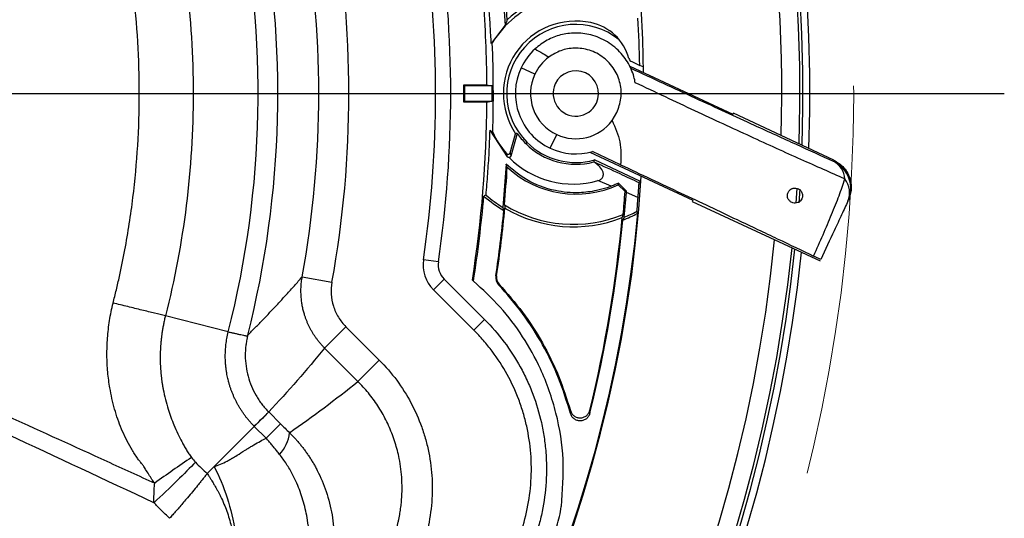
# Model space of a CAD drawing. Header units: millimetres. Extents: x 0 to 594, y 0 to 420.
# Tile 37 of 44: x 423 to 456, y 253 to 270. Entities that reach past the tile are written whole.
import ezdxf

# ---------------------------------------------------------------- set-up
doc = ezdxf.new("R2010")
doc.units = ezdxf.units.MM
doc.linetypes.add('CENTERX2', pattern=[20.32, 12.7, -2.54, 2.54, -2.54])
doc.layers.add('SLD-0', color=7, linetype='Continuous')

# ---------------------------------------------------------------- blocks, each defined once
blk = doc.blocks.new('SW_CENTERMARKSYMBOL_1')
at = {"layer": 'SLD-0', "color": 0}
blk.add_line((1.667, 0), (56.762, 0), dxfattribs=at)

msp = doc.modelspace()

# ---------------------------------------------------------------- linework, layer by layer
at = {"color": 7, "linetype": 'Continuous', "lineweight": 25}
for p, q in [((439.404, 271.217), (439.503, 269.785)), ((439.503, 269.785), (439.042, 269.18)), ((443.627, 268.423), (447.036, 266.833)), ((443.689, 268.576), (443.954, 268.452)), ((444.067, 268.4), (443.954, 268.452)), ((440.481, 268.156), (440.028, 268.368)), ((438.135, 267.807), (438.901, 267.807)), ((439.076, 267.772), (438.171, 267.772)), ((438.901, 267.237), (438.135, 267.237)), ((438.171, 267.272), (439.076, 267.272)), ((443.042, 266.623), (443.2, 266.888)), ((447.052, 266.867), (447.036, 266.833)), ((450.375, 265.317), (447.052, 266.867)), ((439.578, 265.424), (439.005, 266.304)), ((439.666, 265.557), (439.847, 266.19)), ((439.904, 266.199), (439.69, 265.451)), ((440.996, 265.71), (441.207, 266.163)), ((440.224, 265.906), (440.182, 265.864)), ((442.299, 265.576), (445.709, 263.986)), ((443.321, 265.163), (442.388, 265.598)), ((439.531, 265.185), (439.429, 263.748)), ((442.436, 265.254), (442.45, 265.258)), ((443.981, 264.609), (442.455, 265.32)), ((450.358, 265.281), (450.375, 265.317)), ((443.015, 264.453), (442.574, 264.636)), ((443.517, 264.291), (443.255, 264.556)), ((443.992, 264.786), (443.981, 264.609)), ((443.245, 264.499), (443.471, 264.274)), ((443.441, 263.423), (443.514, 264.243)), ((443.514, 264.243), (443.517, 264.291)), ((443.89, 264.083), (443.514, 264.243)), ((449.156, 264.385), (449.123, 263.891)), ((449.254, 264.355), (449.224, 263.902)), ((445.709, 263.986), (445.693, 263.951)), ((445.693, 263.951), (449.922, 261.979)), ((437.295, 261.947), (436.8, 262.019)), ((432.79, 261.454), (433.773, 261.276)), ((437.483, 261.379), (437.13, 261.025)), ((437.483, 261.379), (438.821, 260.041)), ((438.418, 261.344), (438.454, 261.312)), ((439.194, 261.489), (439.218, 261.486)), ((438.468, 259.687), (437.13, 261.025)), ((430.343, 259.631), (428.263, 260.159)), ((438.821, 260.041), (438.468, 259.687)), ((433.528, 259.095), (434.234, 259.8)), ((434.234, 259.8), (435.337, 258.696)), ((434.632, 257.991), (433.528, 259.095)), ((434.632, 257.991), (435.337, 258.696)), ((431.68, 256.977), (432.071, 256.586)), ((431.204, 256.501), (429.872, 255.169)), ((431.595, 256.11), (431.204, 256.501)), ((429.872, 255.169), (429.646, 254.942))]:
    msp.add_line(p, q, dxfattribs=at)
at = {"color": 7, "linetype": 'Continuous', "lineweight": 25, "flags": 128}
for points in [[(439.076, 269.197), (439.057, 269.187), (439.042, 269.18)], [(444.067, 268.4), (444.069, 268.307), (444.07, 268.216)], [(438.135, 267.807), (438.155, 267.788), (438.171, 267.772)], [(438.901, 267.807), (438.999, 267.788), (439.076, 267.772)], [(438.135, 267.237), (438.155, 267.257), (438.171, 267.272)], [(438.901, 267.237), (438.999, 267.257), (439.076, 267.272)], [(439.904, 266.199), (439.872, 266.194), (439.847, 266.19)], [(439.666, 265.557), (439.68, 265.497), (439.69, 265.451)], [(442.45, 265.258), (442.453, 265.293), (442.455, 265.32)], [(443.245, 264.499), (443.251, 264.531), (443.255, 264.556)], [(443.926, 264.576), (443.957, 264.595), (443.981, 264.609)], [(443.471, 264.274), (443.497, 264.283), (443.517, 264.291)], [(438.869, 264.157), (438.829, 264.141), (438.797, 264.128)], [(439.461, 263.648), (439.443, 263.704), (439.429, 263.748)], [(439.478, 263.835), (439.487, 263.776), (439.493, 263.731)], [(443.853, 263.617), (443.874, 263.585), (443.89, 263.559)], [(443.375, 263.415), (443.394, 263.472), (443.408, 263.517)], [(443.441, 263.423), (443.413, 263.369), (443.391, 263.328)], [(439.287, 261.191), (439.297, 261.2), (439.305, 261.207)], [(441.662, 256.93), (441.662, 256.984), (441.662, 257.026)], [(442.307, 257.036), (442.307, 256.981), (442.308, 256.937)]]:
    msp.add_lwpolyline(points, dxfattribs=at)
at = {"color": 7, "linetype": 'Continuous', "lineweight": 25}
for centre, radius, start, end in [((399.255, 267.522), 50.1, 358.0379, 84.0946), ((399.255, 267.522), 50.333, 357.925, 84.0027), ((399.255, 267.522), 44.835, 0.8777, 86.493), ((399.255, 267.522), 50, 358.0867, 45), ((399.255, 267.522), 49.4, 358.3836, 45), ((399.255, 267.522), 32.074, 345.7575, 11.8814), ((399.255, 267.522), 32.726, 345.8462, 11.1696), ((399.255, 267.522), 35.079, 349.7423, 10.2577), ((399.255, 267.522), 34.08, 349.7423, 10.2577), ((399.255, 267.522), 37.947, 351.6619, 8.3381), ((399.255, 267.522), 38.447, 351.6619, 8.3381), ((399.255, 267.522), 40.392, 3.4674, 5.2376), ((399.255, 267.522), 39.647, 0.4117, 4.5578), ((441.841, 267.522), 3.232, 108.5858, 148.8007), ((441.841, 267.522), 3.333, 109.6562, 132.8712), ((441.841, 267.522), 2.398, 77.9984, 213.7517), ((441.841, 267.522), 2.286, 51.1648, 225), ((441.993, 268.237), 1.667, 15.4879, 77.9984), ((399.255, 267.522), 44.709, 1.1917, 3.2002), ((399.255, 267.522), 39.857, 358.1582, 2.4076), ((441.841, 267.522), 2, 132.4404, 155), ((441.841, 267.522), 1.5, 126.5639, 155), ((443.76, 268.727), 0.167, 195.4879, 245), ((441.841, 267.522), 2, 155, 245), ((441.841, 267.522), 1.5, 155, 245), ((441.841, 267.522), 0.75, 335, 155), ((399.255, 267.522), 38.882, 359.5802, 0.4198), ((399.255, 267.522), 38.917, 359.6319, 0.3681), ((399.255, 267.522), 39.822, 359.6403, 0.3597), ((441.841, 267.522), 0.75, 155, 335), ((399.255, 267.522), 39.647, 351.0354, 359.5883), ((441.841, 267.522), 1.5, 245, 323.177), ((441.841, 267.522), 3.034, 204.9765, 221.0149), ((441.841, 267.522), 2.345, 214.3417, 225), ((441.841, 267.522), 2.345, 225, 284.7105), ((441.841, 267.522), 2.286, 225, 285.5887), ((441.841, 267.522), 2, 245, 285.8656), ((441.755, 267.522), 3, 224.9401, 285.8496), ((450.016, 264.635), 0.731, 4.6043, 62.1039), ((449.936, 264.374), 1, 335.0011, 65.0011), ((399.255, 267.522), 40.392, 354.7624, 356.5326), ((441.841, 267.522), 3.333, 227.1288, 294.9162), ((399.255, 267.522), 44.835, 270.8777, 356.493), ((450.149, 264.238), 0.75, 337.5289, 37.4193), ((399.255, 267.522), 44.335, 354.8167, 355.798), ((399.255, 267.522), 39.688, 350.9974, 355.0937), ((441.755, 267.522), 4.502, 228.9348, 239.3671), ((441.755, 267.522), 4.433, 229.3858, 238.3527), ((399.255, 267.522), 44.811, 275.0746, 354.9254), ((399.255, 267.522), 40.392, 351.41, 354.4966), ((399.255, 267.522), 40.417, 351.41, 354.6171), ((441.755, 267.522), 4.333, 238.3098, 292.4354), ((441.755, 267.522), 4.415, 239.1848, 291.5264), ((441.755, 267.522), 4.502, 291.3119, 298.3092), ((441.755, 267.522), 4.433, 292.3628, 298.2556), ((399.255, 267.522), 44.311, 346.311, 354.682), ((399.255, 267.522), 44.335, 346.1871, 354.5716), ((399.255, 267.522), 49.4, 268.3836, 354.3759), ((399.255, 267.522), 50, 268.0867, 354.1343), ((399.255, 267.522), 50.1, 271.9896, 354.0946), ((399.255, 267.522), 50.333, 271.9896, 354.0027), ((437.954, 261.85), 1.167, 171.6619, 225), ((437.954, 261.85), 0.667, 171.6619, 225), ((439.548, 261.436), 0.358, 171.41, 223.2546), ((439.548, 261.436), 0.333, 171.41, 223.2926), ((565.811, 121.909), 190.355, 134.8006, 135.00332), ((431.144, 256.422), 1.232, 316.5497, 353.8956), ((461.597, 207.597), 57.847, 124.14881, 125.61928), ((438.056, 254.277), 3.333, 341.1518, 352.5953)]:
    msp.add_arc(centre, radius, start, end, dxfattribs=at)
for points, knots in [([(428.263, 274.885), (428.873, 272.482), (429.182, 270.002), (429.182, 265.042), (428.873, 262.563), (428.263, 260.159)], [0, 0, 0, 0, 0.5, 0.5, 1, 1, 1, 1]), ([(426.531, 260.584), (426.568, 260.732), (426.605, 260.879), (426.675, 261.172), (426.775, 261.612), (426.983, 262.633), (427.117, 263.5), (427.33, 265.228), (427.399, 266.372), (427.4, 268.66), (427.331, 269.804), (427.048, 272.108), (426.834, 273.267), (426.535, 274.447)], [0, 0, 0, 0, 0.03125, 0.03125, 0.0625, 0.125, 0.25, 0.25, 0.5, 0.5, 0.75, 0.75, 1, 1, 1, 1]), ([(439.042, 269.18), (439.032, 269.369), (439.012, 269.757), (438.973, 270.314), (438.941, 270.679), (438.925, 270.864)], [0, 0, 0, 0, 0.319634, 0.654905, 1, 1, 1, 1]), ([(439.573, 269.965), (439.56, 269.932), (439.537, 269.874), (439.514, 269.812), (439.503, 269.785)], [0, 0, 0, 0, 0.56, 1, 1, 1, 1]), ([(443.809, 267.877), (443.795, 267.943), (443.778, 268.025), (443.753, 268.11), (443.746, 268.131), (443.744, 268.137), (443.744, 268.138), (443.744, 268.138), (443.716, 268.224), (443.616, 268.474), (443.413, 268.785), (443.135, 269.057), (442.888, 269.235), (442.615, 269.374), (442.247, 269.496), (441.812, 269.543), (441.334, 269.475), (440.884, 269.307), (440.622, 269.101), (440.491, 268.998)], [0, 0, 0, 0, 0.046877, 0.05871, 0.061723, 0.062504, 0.062713, 0.062791, 0.062801, 0.125145, 0.249968, 0.312679, 0.375407, 0.43822, 0.501044, 0.626042, 0.750572, 0.875485, 1, 1, 1, 1]), ([(440.491, 268.998), (440.577, 268.949), (440.731, 268.862), (440.881, 268.768), (440.947, 268.727)], [0, 0, 0, 0, 0.560596, 1, 1, 1, 1]), ([(443.2, 266.888), (443.255, 267.044), (443.366, 267.357), (443.33, 267.856), (443.171, 268.254), (442.96, 268.533), (442.762, 268.716), (442.537, 268.86), (442.209, 268.995), (441.793, 269.045), (441.336, 268.965), (441.077, 268.806), (440.947, 268.727)], [0, 0, 0, 0, 0.124814, 0.24961, 0.374281, 0.44026, 0.499573, 0.561853, 0.625043, 0.750181, 0.87513, 1, 1, 1, 1]), ([(443.657, 268.359), (444.377, 268.026), (445.815, 267.36), (447.636, 266.523), (449.167, 265.822), (449.961, 265.461), (450.358, 265.281)], [0, 0, 0, 0, 0.279631, 0.558708, 0.779098, 1, 1, 1, 1]), ([(450.745, 264.694), (450.275, 264.9), (449.336, 265.313), (447.644, 266.082), (445.804, 266.935), (444.475, 267.563), (443.809, 267.877)], [0, 0, 0, 0, 0.250431, 0.501116, 0.75018, 1, 1, 1, 1]), ([(443.042, 266.623), (443.146, 266.392), (443.355, 265.928), (443.332, 265.419), (443.321, 265.163)], [0, 0, 0, 0, 0.497548, 1, 1, 1, 1]), ([(438.869, 264.157), (438.889, 264.389), (438.929, 264.848), (438.975, 265.553), (438.995, 266.058), (439.005, 266.304)], [0, 0, 0, 0, 0.345281, 0.68173, 1, 1, 1, 1]), ([(439.005, 266.304), (439.021, 266.292), (439.05, 266.27), (439.078, 266.25), (439.091, 266.241)], [0, 0, 0, 0, 0.56, 1, 1, 1, 1]), ([(439.552, 265.531), (439.556, 265.527), (439.565, 265.519), (439.581, 265.511), (439.599, 265.508), (439.617, 265.509), (439.633, 265.515), (439.648, 265.526), (439.66, 265.54), (439.664, 265.551), (439.666, 265.557)], [0, 0, 0, 0, 0.123294, 0.250362, 0.374815, 0.499855, 0.621942, 0.74944, 0.875199, 1, 1, 1, 1]), ([(439.578, 265.424), (439.575, 265.436), (439.57, 265.456), (439.563, 265.484), (439.557, 265.507), (439.554, 265.523), (439.552, 265.531)], [0, 0, 0, 0, 0.34, 0.56, 0.78, 1, 1, 1, 1]), ([(443.015, 264.453), (443.01, 264.451), (442.963, 264.433), (442.803, 264.377), (442.457, 264.283), (441.882, 264.212), (441.082, 264.284), (440.227, 264.595), (439.748, 265.001), (439.531, 265.185)], [0, 0, 0, 0, 0.00454, 0.039588, 0.136278, 0.289965, 0.500483, 0.774194, 1, 1, 1, 1]), ([(439.573, 265.079), (439.565, 265.099), (439.551, 265.134), (439.538, 265.169), (439.531, 265.185)], [0, 0, 0, 0, 0.56, 1, 1, 1, 1]), ([(439.631, 265.403), (439.627, 265.403), (439.618, 265.403), (439.604, 265.406), (439.589, 265.413), (439.581, 265.42), (439.578, 265.424)], [0, 0, 0, 0, 0.2589643, 0.4997494, 0.7555184, 1, 1, 1, 1]), ([(439.69, 265.451), (439.688, 265.445), (439.683, 265.432), (439.669, 265.418), (439.651, 265.406), (439.638, 265.404), (439.631, 265.403)], [0, 0, 0, 0, 0.246447, 0.499929, 0.752048, 1, 1, 1, 1]), ([(442.574, 264.636), (442.607, 264.648), (442.657, 264.667), (442.709, 264.714), (442.737, 264.758), (442.752, 264.808), (442.754, 264.879), (442.717, 264.997), (442.607, 265.136), (442.493, 265.214), (442.436, 265.254)], [0, 0, 0, 0, 0.125391, 0.189397, 0.250695, 0.312023, 0.376547, 0.50165, 0.750438, 1, 1, 1, 1]), ([(442.45, 265.258), (442.736, 265.126), (443.247, 264.89), (443.719, 264.672), (443.926, 264.576)], [0, 0, 0, 0, 0.5597844, 1, 1, 1, 1]), ([(450.375, 265.317), (450.496, 265.242), (450.748, 265.084), (450.938, 264.697), (450.972, 264.309), (450.896, 264.093), (450.859, 263.988)], [0, 0, 0, 0, 0.270257, 0.562423, 0.789733, 1, 1, 1, 1]), ([(443.321, 265.163), (443.996, 264.846), (445.346, 264.211), (447.068, 263.397), (448.535, 262.701), (449.318, 262.328), (449.709, 262.141)], [0, 0, 0, 0, 0.279967, 0.55992, 0.779963, 1, 1, 1, 1]), ([(443.255, 264.556), (443.218, 264.538), (443.143, 264.504), (443.058, 264.47), (443.015, 264.453)], [0, 0, 0, 0, 0.4984472, 1, 1, 1, 1]), ([(443.926, 264.576), (443.926, 264.575), (443.925, 264.572), (443.923, 264.544), (443.92, 264.496), (443.914, 264.424), (443.908, 264.336), (443.901, 264.245), (443.895, 264.158), (443.892, 264.109), (443.89, 264.083)], [0, 0, 0, 0, 0.128992, 0.249018, 0.377976, 0.498741, 0.623618, 0.749089, 0.869738, 1, 1, 1, 1]), ([(449.709, 262.141), (449.814, 262.378), (450.024, 262.852), (450.309, 263.525), (450.564, 264.156), (450.684, 264.513), (450.745, 264.694)], [0, 0, 0, 0, 0.247904, 0.496068, 0.745168, 1, 1, 1, 1]), ([(449.318, 264.036), (449.303, 264.011), (449.267, 263.953), (449.189, 263.906), (449.102, 263.887), (449.013, 263.898), (448.931, 263.941), (448.875, 264.009), (448.847, 264.076), (448.839, 264.135), (448.844, 264.195), (448.858, 264.229), (448.865, 264.247)], [0, 0, 0, 0, 0.108207, 0.249503, 0.374291, 0.499335, 0.640154, 0.748771, 0.813371, 0.874248, 0.934659, 1, 1, 1, 1]), ([(448.865, 264.247), (448.883, 264.276), (448.92, 264.334), (448.981, 264.368), (449.034, 264.386), (449.089, 264.394), (449.163, 264.386), (449.232, 264.352), (449.282, 264.306), (449.313, 264.261), (449.335, 264.207), (449.343, 264.147), (449.338, 264.088), (449.325, 264.054), (449.318, 264.036)], [0, 0, 0, 0, 0.124631, 0.249226, 0.295927, 0.374298, 0.498834, 0.623497, 0.690006, 0.748942, 0.812834, 0.874376, 0.934308, 1, 1, 1, 1]), ([(443.89, 264.083), (443.883, 263.996), (443.872, 263.84), (443.859, 263.685), (443.853, 263.617)], [0, 0, 0, 0, 0.559973, 1, 1, 1, 1]), ([(450.842, 263.952), (450.776, 263.81), (450.643, 263.526), (450.344, 262.884), (450.095, 262.351), (449.944, 262.025)], [0, 0, 0, 0, 0.281567, 0.561013, 1, 1, 1, 1]), ([(427.884, 253.974), (426.273, 254.725), (424.663, 255.477), (421.443, 256.985), (419.834, 257.741), (416.62, 259.26), (415.015, 260.023), (412.614, 261.183), (411.815, 261.572), (410.621, 262.165), (410.224, 262.363), (409.431, 262.766), (409.036, 262.969), (408.641, 263.172)], [0, 0, 0, 0, 0.25, 0.25, 0.5, 0.5, 0.75, 0.75, 0.875, 0.875, 0.9375, 0.9375, 1, 1, 1, 1]), ([(408.655, 263.2), (408.757, 263.159), (408.961, 263.078), (409.369, 262.916), (409.857, 262.717), (410.463, 262.461), (411.22, 262.135), (412.247, 261.688), (413.752, 261.025), (415.807, 260.112), (418.09, 259.088), (420.594, 257.956), (423.265, 256.743), (425.783, 255.594), (427.38, 254.863), (427.907, 254.621)], [0, 0, 0, 0, 0.015632, 0.031264, 0.062521, 0.090565, 0.125019, 0.179811, 0.25001, 0.358972, 0.500001, 0.606166, 0.75, 0.917539, 1, 1, 1, 1]), ([(449.944, 262.025), (449.933, 262.031), (449.912, 262.043), (449.777, 262.109), (449.709, 262.141)], [0, 0, 0, 0, 0.500068, 1, 1, 1, 1]), ([(430.989, 259.524), (431.073, 259.61), (431.244, 259.781), (431.5, 260.043), (431.756, 260.312), (432.014, 260.587), (432.272, 260.87), (432.532, 261.158), (432.703, 261.355), (432.79, 261.454)], [0, 0, 0, 0, 0.1370238, 0.2759919, 0.4169044, 0.5597614, 0.7045629, 0.8513091, 1, 1, 1, 1]), ([(433.528, 259.095), (433.506, 259.117), (433.462, 259.162), (433.399, 259.233), (433.337, 259.307), (433.277, 259.384), (433.22, 259.464), (433.165, 259.546), (433.114, 259.63), (433.065, 259.718), (433.019, 259.807), (432.976, 259.898), (432.937, 259.992), (432.901, 260.087), (432.865, 260.195), (432.829, 260.318), (432.797, 260.46), (432.772, 260.609), (432.754, 260.767), (432.746, 260.931), (432.748, 261.102), (432.761, 261.277), (432.78, 261.394), (432.79, 261.454)], [0, 0, 0, 0, 0.036725, 0.073821, 0.111271, 0.149055, 0.187152, 0.225539, 0.264193, 0.303089, 0.342203, 0.381507, 0.420975, 0.460578, 0.500289, 0.553828, 0.610188, 0.669267, 0.730937, 0.795042, 0.8614, 0.929799, 1, 1, 1, 1]), ([(433.773, 261.276), (433.749, 261.143), (433.741, 261.009), (433.757, 260.743), (433.782, 260.609), (433.842, 260.418), (433.865, 260.356), (433.92, 260.234), (433.952, 260.173), (434.056, 260.001), (434.138, 259.896), (434.234, 259.8)], [0, 0, 0, 0, 0.25, 0.25, 0.5, 0.5, 0.625, 0.625, 0.75, 0.75, 1, 1, 1, 1]), ([(441.362, 253.847), (441.401, 254.367), (441.479, 255.402), (441.227, 256.95), (440.752, 258.319), (440.102, 259.489), (439.361, 260.475), (438.757, 261.033), (438.454, 261.312)], [0, 0, 0, 0, 0.1867323, 0.372278, 0.5590152, 0.7048192, 0.8520872, 1, 1, 1, 1]), ([(441.662, 256.93), (441.542, 257.322), (441.303, 258.104), (440.76, 259.212), (440.103, 260.26), (439.559, 260.88), (439.287, 261.191)], [0, 0, 0, 0, 0.248971, 0.497959, 0.748971, 1, 1, 1, 1]), ([(439.305, 261.207), (439.571, 260.904), (440.104, 260.299), (440.754, 259.274), (441.296, 258.186), (441.54, 257.412), (441.662, 257.026)], [0, 0, 0, 0, 0.249291, 0.498602, 0.749291, 1, 1, 1, 1]), ([(427.534, 255.199), (427.512, 255.225), (427.465, 255.281), (427.392, 255.375), (427.307, 255.492), (427.217, 255.628), (427.095, 255.829), (426.956, 256.089), (426.762, 256.516), (426.569, 257.074), (426.446, 257.622), (426.384, 258.034), (426.354, 258.302), (426.335, 258.576), (426.327, 258.855), (426.33, 259.138), (426.345, 259.425), (426.373, 259.714), (426.413, 260.004), (426.464, 260.295), (426.509, 260.488), (426.531, 260.584)], [0, 0, 0, 0, 0.017931, 0.03892, 0.063007, 0.094159, 0.125381, 0.187805, 0.250004, 0.37327, 0.499848, 0.546431, 0.593995, 0.642469, 0.691771, 0.741809, 0.792484, 0.843718, 0.89544, 0.947566, 1, 1, 1, 1]), ([(428.263, 260.159), (428.156, 260.185), (428.037, 260.215), (427.775, 260.279), (427.632, 260.314), (427.333, 260.387), (427.176, 260.426), (426.856, 260.505), (426.693, 260.545), (426.531, 260.584)], [0, 0, 0, 0, 0.25, 0.25, 0.5, 0.5, 0.75, 0.75, 1, 1, 1, 1]), ([(428.263, 260.159), (428.251, 260.114), (428.229, 260.024), (428.2, 259.889), (428.175, 259.756), (428.153, 259.624), (428.135, 259.494), (428.12, 259.365), (428.108, 259.238), (428.099, 259.112), (428.093, 258.987), (428.09, 258.864), (428.09, 258.742), (428.092, 258.622), (428.096, 258.504), (428.103, 258.386), (428.113, 258.271), (428.124, 258.157), (428.138, 258.045), (428.153, 257.935), (428.171, 257.828), (428.223, 257.537), (428.333, 257.104), (428.511, 256.618), (428.67, 256.262), (428.784, 256.035), (428.878, 255.86), (428.955, 255.728), (429.037, 255.597), (429.095, 255.512), (429.125, 255.47)], [0, 0, 0, 0, 0.028476, 0.056498, 0.084087, 0.111262, 0.138044, 0.164449, 0.190493, 0.21619, 0.241556, 0.266601, 0.291339, 0.315793, 0.339966, 0.363853, 0.387493, 0.410829, 0.43378, 0.456324, 0.478476, 0.500247, 0.636585, 0.750369, 0.815827, 0.874785, 0.905942, 0.937165, 0.96872, 1, 1, 1, 1]), ([(438.821, 260.041), (439.057, 259.805), (439.272, 259.556), (439.666, 259.032), (439.844, 258.756), (440.083, 258.323), (440.158, 258.174), (440.297, 257.873), (440.36, 257.721), (440.535, 257.259), (440.629, 256.945), (440.737, 256.465), (440.767, 256.303), (440.816, 255.976), (440.835, 255.81), (440.875, 255.315), (440.88, 254.658), (440.794, 254.007), (440.694, 253.52), (440.654, 253.358), (440.564, 253.038), (440.514, 252.88), (440.458, 252.724)], [0, 0, 0, 0, 0.125, 0.125, 0.25, 0.25, 0.3125, 0.3125, 0.375, 0.375, 0.5, 0.5, 0.5625, 0.5625, 0.625, 0.625, 0.75, 0.875, 0.875, 0.9375, 0.9375, 1, 1, 1, 1]), ([(431.202, 256.503), (431.177, 256.528), (431.128, 256.579), (431.057, 256.657), (430.989, 256.737), (430.923, 256.82), (430.86, 256.904), (430.8, 256.991), (430.743, 257.079), (430.688, 257.17), (430.637, 257.262), (430.588, 257.357), (430.542, 257.453), (430.499, 257.551), (430.459, 257.65), (430.423, 257.75), (430.39, 257.851), (430.365, 257.938), (430.344, 258.016), (430.326, 258.089), (430.307, 258.177), (430.288, 258.28), (430.27, 258.399), (430.256, 258.533), (430.246, 258.681), (430.242, 258.845), (430.248, 259.022), (430.265, 259.213), (430.295, 259.419), (430.327, 259.558), (430.344, 259.631)], [0, 0, 0, 0, 0.031234, 0.062356, 0.093398, 0.124396, 0.155386, 0.186399, 0.217459, 0.248588, 0.279839, 0.31127, 0.342805, 0.374272, 0.405632, 0.436941, 0.468231, 0.49953, 0.517377, 0.539536, 0.566035, 0.596922, 0.632274, 0.672119, 0.716103, 0.764182, 0.816426, 0.872986, 0.934073, 1, 1, 1, 1]), ([(430.344, 259.631), (430.361, 259.627), (430.397, 259.619), (430.449, 259.607), (430.502, 259.595), (430.554, 259.583), (430.626, 259.566), (430.713, 259.547), (430.806, 259.526), (430.878, 259.51), (430.923, 259.502), (430.949, 259.499), (430.963, 259.499), (430.971, 259.5), (430.976, 259.502), (430.979, 259.504), (430.982, 259.507), (430.984, 259.511), (430.985, 259.514), (430.987, 259.518), (430.987, 259.52)], [0, 0, 0, 0, 0.04581, 0.093664, 0.143562, 0.195504, 0.24949, 0.374397, 0.499302, 0.639072, 0.748912, 0.818461, 0.874202, 0.908673, 0.937082, 0.956837, 0.972951, 0.985452, 0.994406, 1, 1, 1, 1]), ([(439.987, 252.893), (440.196, 253.474), (440.319, 254.071), (440.367, 254.835), (440.371, 254.989), (440.369, 255.297), (440.349, 255.757), (440.281, 256.208), (440.182, 256.655), (440.143, 256.803), (440.056, 257.097), (440.006, 257.243), (439.843, 257.675), (439.716, 257.952), (439.423, 258.486), (439.258, 258.742), (438.981, 259.112), (438.884, 259.232), (438.682, 259.465), (438.577, 259.578), (438.468, 259.687)], [0, 0, 0, 0, 0.25, 0.25, 0.3125, 0.3125, 0.375, 0.5, 0.5, 0.5625, 0.5625, 0.625, 0.625, 0.75, 0.75, 0.875, 0.875, 0.9375, 0.9375, 1, 1, 1, 1]), ([(430.989, 259.524), (430.985, 259.51), (430.977, 259.478), (430.962, 259.414), (430.943, 259.316), (430.913, 259.122), (430.897, 258.84), (430.921, 258.495), (430.99, 258.154), (431.101, 257.829), (431.23, 257.569), (431.351, 257.375), (431.452, 257.235), (431.56, 257.101), (431.639, 257.019), (431.679, 256.978)], [0, 0, 0, 0, 0.016339, 0.03591, 0.071663, 0.125146, 0.250029, 0.379012, 0.500364, 0.627559, 0.751136, 0.813825, 0.876281, 0.938379, 1, 1, 1, 1]), ([(435.337, 258.696), (435.547, 258.487), (435.739, 258.263), (436.091, 257.788), (436.249, 257.539), (436.524, 257.023), (436.642, 256.756), (436.79, 256.342), (436.835, 256.2), (436.914, 255.916), (436.947, 255.773), (437.033, 255.342), (437.069, 255.052), (437.091, 254.614), (437.093, 254.467), (437.086, 254.173), (437.077, 254.024), (437.034, 253.585), (436.984, 253.297), (436.844, 252.731), (436.753, 252.452), (436.641, 252.178)], [0, 0, 0, 0, 0.125, 0.125, 0.25, 0.25, 0.375, 0.375, 0.4375, 0.4375, 0.5, 0.5, 0.625, 0.625, 0.6875, 0.6875, 0.75, 0.75, 0.875, 0.875, 1, 1, 1, 1]), ([(435.716, 252.557), (435.732, 252.597), (435.763, 252.674), (435.806, 252.791), (435.845, 252.907), (435.881, 253.022), (435.914, 253.136), (435.943, 253.248), (435.969, 253.358), (435.993, 253.466), (436.013, 253.572), (436.031, 253.676), (436.046, 253.778), (436.058, 253.877), (436.079, 254.069), (436.096, 254.352), (436.09, 254.724), (436.058, 255.085), (436.006, 255.409), (435.94, 255.699), (435.865, 255.961), (435.777, 256.218), (435.675, 256.469), (435.559, 256.714), (435.432, 256.951), (435.292, 257.179), (435.142, 257.398), (434.981, 257.607), (434.812, 257.805), (434.692, 257.929), (434.632, 257.991)], [0, 0, 0, 0, 0.021591, 0.042833, 0.063711, 0.084208, 0.104312, 0.12401, 0.143288, 0.162135, 0.18054, 0.198492, 0.215983, 0.233003, 0.249544, 0.314537, 0.377953, 0.439581, 0.499241, 0.545463, 0.591742, 0.638011, 0.684204, 0.730253, 0.776092, 0.821658, 0.866889, 0.911726, 0.956114, 1, 1, 1, 1]), ([(441.662, 257.026), (441.675, 256.992), (441.701, 256.923), (441.78, 256.843), (441.878, 256.792), (441.988, 256.776), (442.097, 256.796), (442.194, 256.85), (442.27, 256.932), (442.295, 257.001), (442.307, 257.036)], [0, 0, 0, 0, 0.125023, 0.24988, 0.374892, 0.499759, 0.624761, 0.749638, 0.874601, 1, 1, 1, 1]), ([(431.204, 256.501), (431.34, 256.636), (431.454, 256.75), (431.617, 256.913), (431.666, 256.962), (431.68, 256.977)], [0, 0, 0, 0, 0.5, 0.5, 1, 1, 1, 1]), ([(442.308, 256.937), (442.295, 256.902), (442.271, 256.833), (442.194, 256.751), (442.097, 256.697), (441.988, 256.677), (441.878, 256.695), (441.779, 256.746), (441.701, 256.827), (441.675, 256.896), (441.662, 256.93)], [0, 0, 0, 0, 0.12502, 0.249889, 0.374899, 0.499775, 0.624776, 0.74966, 0.874629, 1, 1, 1, 1]), ([(431.595, 256.11), (431.733, 256.248), (431.846, 256.36), (432.007, 256.522), (432.056, 256.571), (432.071, 256.586)], [0, 0, 0, 0, 0.5, 0.5, 1, 1, 1, 1]), ([(429.872, 255.169), (430.006, 255.212), (430.186, 255.289), (430.393, 255.401), (430.445, 255.431), (430.459, 255.439), (430.463, 255.441), (430.465, 255.442), (430.465, 255.442), (430.465, 255.442), (430.467, 255.443), (430.473, 255.447), (430.509, 255.468), (430.623, 255.538), (430.821, 255.661), (430.966, 255.753), (431.007, 255.778), (431.018, 255.785), (431.023, 255.788), (431.024, 255.789), (431.027, 255.791), (431.039, 255.798), (431.093, 255.832), (431.305, 255.961), (431.477, 256.054), (431.595, 256.11)], [0, 0, 0, 0, 0.25, 0.3125, 0.328125, 0.332031, 0.333984, 0.333984, 0.334961, 0.334961, 0.335938, 0.34375, 0.375, 0.5, 0.625, 0.65625, 0.664063, 0.667969, 0.667969, 0.669922, 0.669922, 0.671875, 0.6875, 0.75, 1, 1, 1, 1]), ([(432.039, 255.575), (432.009, 255.612), (431.951, 255.686), (431.862, 255.795), (431.773, 255.902), (431.684, 256.007), (431.625, 256.076), (431.595, 256.11)], [0, 0, 0, 0, 0.20436, 0.406541, 0.606536, 0.804351, 1, 1, 1, 1]), ([(432.369, 256.291), (432.398, 256.262), (432.457, 256.204), (432.542, 256.113), (432.625, 256.019), (432.707, 255.922), (432.788, 255.822), (432.866, 255.719), (432.942, 255.613), (433.016, 255.505), (433.088, 255.393), (433.157, 255.278), (433.224, 255.161), (433.385, 254.859), (433.605, 254.337), (433.795, 253.574), (433.86, 252.788), (433.815, 252.179), (433.738, 251.753), (433.677, 251.494), (433.604, 251.242), (433.518, 250.997), (433.422, 250.761), (433.349, 250.608), (433.313, 250.533)], [0, 0, 0, 0, 0.019802, 0.039803, 0.06, 0.080391, 0.100971, 0.121738, 0.142686, 0.163813, 0.185111, 0.206577, 0.228205, 0.249989, 0.371626, 0.499721, 0.626965, 0.749349, 0.792462, 0.835099, 0.877213, 0.918759, 0.9597, 1, 1, 1, 1]), ([(432.774, 251.042), (432.787, 251.079), (432.813, 251.154), (432.849, 251.267), (432.881, 251.382), (432.911, 251.499), (432.939, 251.626), (432.965, 251.763), (432.988, 251.913), (433.007, 252.062), (433.027, 252.291), (433.037, 252.602), (433.018, 253), (432.961, 253.467), (432.845, 253.988), (432.682, 254.459), (432.519, 254.82), (432.393, 255.054), (432.27, 255.253), (432.159, 255.418), (432.079, 255.523), (432.039, 255.575)], [0, 0, 0, 0, 0.0247532, 0.0496533, 0.0746905, 0.0998558, 0.1251407, 0.1562044, 0.1876617, 0.2201917, 0.2504205, 0.3323121, 0.4156339, 0.5003382, 0.6270117, 0.7502569, 0.8121898, 0.8751011, 0.9172211, 0.9588653, 1, 1, 1, 1]), ([(427.907, 254.621), (427.877, 254.663), (427.811, 254.757), (427.712, 254.909), (427.618, 255.06), (427.559, 255.158), (427.534, 255.199)], [0, 0, 0, 0, 0.223898, 0.500018, 0.792215, 1, 1, 1, 1]), ([(429.256, 255.314), (429.089, 255.137), (428.88, 254.926), (428.41, 254.467), (428.15, 254.22), (427.884, 253.974)], [0, 0, 0, 0, 0.5, 0.5, 1, 1, 1, 1]), ([(429.872, 255.169), (430.037, 254.852), (430.183, 254.504), (430.423, 253.767), (430.516, 253.379), (430.639, 252.593), (430.669, 252.195), (430.665, 251.424), (430.632, 251.05), (430.571, 250.701)], [0, 0, 0, 0, 0.25, 0.25, 0.5, 0.5, 0.75, 0.75, 1, 1, 1, 1]), ([(429.646, 254.942), (429.634, 254.926), (429.61, 254.894), (429.572, 254.845), (429.533, 254.796), (429.487, 254.74), (429.42, 254.656), (429.313, 254.523), (429.167, 254.345), (429.01, 254.158), (428.867, 253.991), (428.742, 253.845), (428.622, 253.707), (428.509, 253.579), (428.436, 253.496), (428.401, 253.457)], [0, 0, 0, 0, 0.040006, 0.079877, 0.119635, 0.159292, 0.212228, 0.30806, 0.447139, 0.576795, 0.673664, 0.764428, 0.849072, 0.927592, 1, 1, 1, 1]), ([(429.646, 254.942), (429.66, 254.92), (429.693, 254.869), (429.746, 254.786), (429.796, 254.705), (429.827, 254.652), (429.839, 254.632)], [0, 0, 0, 0, 0.217184, 0.500931, 0.806411, 1, 1, 1, 1]), ([(427.884, 253.974), (427.884, 254.011), (427.883, 254.083), (427.884, 254.192), (427.887, 254.3), (427.892, 254.408), (427.898, 254.515), (427.904, 254.586), (427.907, 254.621)], [0, 0, 0, 0, 0.1674526, 0.3345787, 0.5013898, 0.6678942, 0.8340969, 1, 1, 1, 1]), ([(429.839, 254.632), (429.859, 254.598), (429.898, 254.532), (429.953, 254.435), (430.003, 254.344), (430.048, 254.258), (430.116, 254.121), (430.2, 253.937), (430.296, 253.694), (430.376, 253.45), (430.464, 253.115), (430.534, 252.688), (430.552, 252.169), (430.513, 251.733), (430.449, 251.369), (430.387, 251.109), (430.316, 250.868), (430.268, 250.729), (430.243, 250.657)], [0, 0, 0, 0, 0.02856, 0.055453, 0.080621, 0.104009, 0.125568, 0.190724, 0.250736, 0.313843, 0.37561, 0.500727, 0.625046, 0.750185, 0.816833, 0.89279, 0.944271, 1, 1, 1, 1]), ([(428.401, 253.457), (428.354, 253.502), (428.261, 253.589), (428.127, 253.721), (428.002, 253.848), (427.923, 253.933), (427.884, 253.974)], [0, 0, 0, 0, 0.268077, 0.52403, 0.767964, 1, 1, 1, 1])]:
    msp.add_open_spline(points, degree=3, knots=knots, dxfattribs=at)
for points in [[(430.344, 259.631), (430.343, 259.631), (430.343, 259.631), (430.343, 259.631)], [(430.987, 259.52), (430.988, 259.521), (430.988, 259.523), (430.989, 259.524)], [(433.528, 259.095), (432.938, 258.369), (432.32, 257.662), (431.679, 256.978)], [(432.369, 256.291), (433.139, 256.829), (433.894, 257.397), (434.632, 257.991)], [(431.679, 256.978), (431.679, 256.978), (431.68, 256.977), (431.68, 256.977)], [(431.204, 256.501), (431.203, 256.501), (431.203, 256.502), (431.202, 256.503)], [(432.071, 256.586), (432.171, 256.486), (432.27, 256.388), (432.369, 256.291)], [(429.125, 255.47), (429.164, 255.414), (429.208, 255.363), (429.256, 255.314)], [(429.256, 255.314), (429.38, 255.184), (429.511, 255.06), (429.646, 254.942)]]:
    msp.add_open_spline(points, degree=3, dxfattribs=at)
at = {"layer": 'SLD-0', "color": 7, "linetype": 'CENTERX2', "lineweight": 18}
msp.add_circle((399.255, 267.522), 51.779, dxfattribs=at)

# ---------------------------------------------------------------- block references
at = {"layer": 'SLD-0', "color": 7}
msp.add_blockref('SW_CENTERMARKSYMBOL_1', (399.255, 267.522), dxfattribs=at)

doc.saveas('drawing.dxf')
